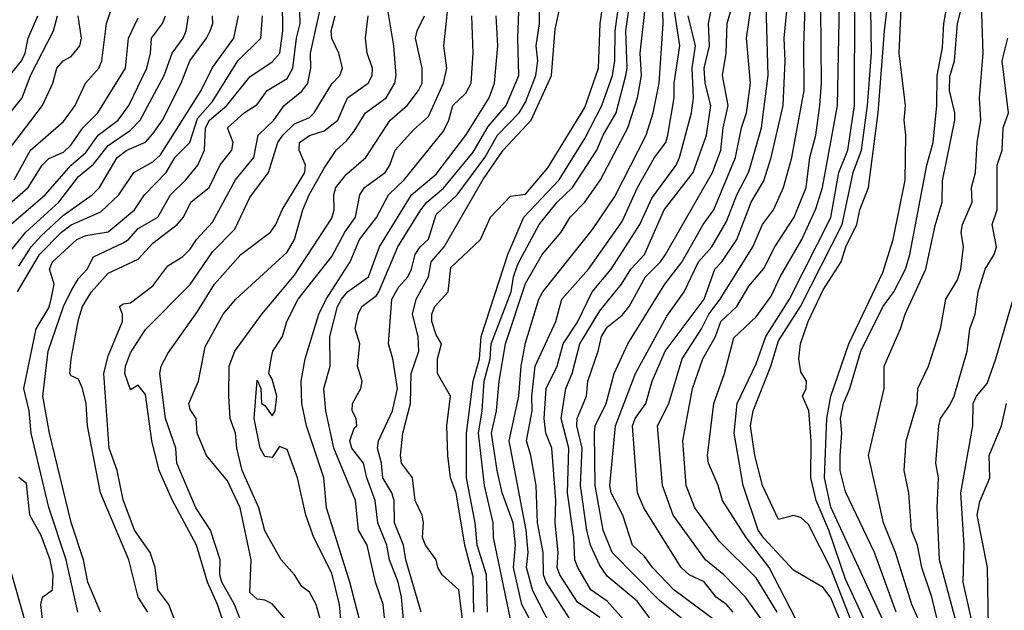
# Model space of a CAD drawing. Header units: metres. Extents: x -51132 to -49532, y -231222 to -229437.
# Tile 130 of 256: x -50619 to -50552, y -230698 to -230659. Entities that reach past the tile are written whole.
import ezdxf

# ---------------------------------------------------------------- set-up
doc = ezdxf.new("R2010")
doc.units = ezdxf.units.M
for name, color, linetype in [('CONTOUR_HALF', 8, 'Continuous'), ('CONTOUR_INDEX', 1, 'Continuous'), ('CONTOUR_INTER', 3, 'Continuous')]:
    doc.layers.add(name, color=color, linetype=linetype)

msp = doc.modelspace()

# ---------------------------------------------------------------- linework, layer by layer
at = {"layer": 'CONTOUR_HALF'}
for points, elevation in [([(-50559.288, -230704.259), (-50563.08, -230696.056), (-50564.216, -230692.759), (-50565.056, -230690.759), (-50565.409, -230689.259), (-50565.393, -230686.759), (-50565.546, -230684.759), (-50565.968, -230683.759), (-50565.727, -230683.259), (-50565.698, -230682.759), (-50566.08, -230682.136), (-50566.226, -230681.259), (-50566.112, -230680.259), (-50565.596, -230678.759), (-50564.58, -230676.634), (-50563.375, -230674.759), (-50563.067, -230673.759), (-50562.327, -230672.259), (-50562.134, -230671.259), (-50561.546, -230669.759), (-50560.906, -230664.759), (-50560.466, -230659.259), (-50559.467, -230650.759)], 70.5), ([(-50607.746, -230699.759), (-50608.518, -230697.759), (-50609.249, -230696.759), (-50609.441, -230695.259), (-50609.771, -230694.259), (-50610.825, -230692.759), (-50611.58, -230690.721), (-50611.985, -230688.759), (-50612.51, -230687.259), (-50612.871, -230682.259), (-50612.58, -230681.063), (-50611.629, -230678.759), (-50611.636, -230678.259), (-50611.824, -230677.759), (-50611.58, -230677.564), (-50611.08, -230677.501), (-50609.58, -230676.364), (-50608.58, -230675.033), (-50607.58, -230674.406), (-50607.08, -230673.91), (-50606.662, -230673.259), (-50605.58, -230672.09), (-50604.031, -230669.259), (-50602.817, -230667.759), (-50602.518, -230666.259), (-50601.457, -230665.259), (-50600.772, -230664.259), (-50599.58, -230663.308), (-50599.176, -230662.759), (-50598.988, -230661.759), (-50599.002, -230660.759), (-50597.466, -230653.759)], 56.5), ([(-50587.117, -230698.259), (-50587.18, -230695.759), (-50587.811, -230693.759), (-50587.956, -230692.259), (-50588.528, -230689.259), (-50588.527, -230686.259), (-50588.083, -230682.759), (-50587.666, -230681.259), (-50587.538, -230679.759), (-50585.758, -230674.259), (-50584.681, -230671.759), (-50582.316, -230669.259), (-50580.58, -230666.47), (-50579.451, -230664.259), (-50578.722, -230662.259), (-50578.572, -230661.259), (-50578.557, -230659.259), (-50577.931, -230654.759)], 62.5), ([(-50588.8, -230698.759), (-50589.054, -230696.759), (-50590.172, -230695.759), (-50590.468, -230695.259), (-50590.58, -230694.746), (-50591.277, -230693.759), (-50591.49, -230693.259), (-50591.413, -230692.259), (-50591.506, -230691.759), (-50591.973, -230690.759), (-50592.151, -230689.259), (-50592.895, -230688.259), (-50592.958, -230687.759), (-50592.806, -230686.259), (-50592.295, -230684.259), (-50592.255, -230682.259), (-50591.73, -230680.759), (-50591.785, -230679.759), (-50592.161, -230678.259), (-50591.921, -230677.259), (-50591.083, -230675.759), (-50590.902, -230674.759), (-50590.039, -230673.759), (-50587.426, -230669.259), (-50586.08, -230667.256), (-50584.189, -230665.259), (-50582.822, -230662.259), (-50582.58, -230659.136), (-50581.958, -230656.259)], 61.5), ([(-50592.772, -230698.759), (-50592.902, -230697.259), (-50593.131, -230696.259), (-50593.709, -230694.759), (-50593.883, -230693.759), (-50594.477, -230692.259), (-50594.664, -230690.759), (-50595.227, -230689.259), (-50595.44, -230688.259), (-50596.22, -230687.259), (-50596.363, -230686.759), (-50596.08, -230685.923), (-50595.888, -230685.759), (-50595.946, -230685.259), (-50596.21, -230684.759), (-50596.182, -230684.259), (-50595.628, -230683.259), (-50595.532, -230682.759), (-50595.851, -230681.759), (-50595.695, -230680.259), (-50596.007, -230679.259), (-50595.807, -230678.259), (-50595.551, -230677.759), (-50594.58, -230677.02), (-50594.409, -230676.759), (-50593.141, -230673.759), (-50591.59, -230671.259), (-50591.186, -230670.759), (-50590.08, -230669.82), (-50588.08, -230667.396), (-50587.08, -230665.67), (-50585.872, -230664.259), (-50585.01, -230662.259), (-50585.084, -230659.759), (-50584.971, -230656.759)], 60.5), ([(-50577.987, -230698.759), (-50579.08, -230697.53), (-50580.194, -230696.759), (-50581.059, -230695.259), (-50581.263, -230694.759), (-50581.325, -230693.259), (-50581.761, -230690.259), (-50581.662, -230687.259), (-50582.175, -230685.259), (-50581.857, -230683.259), (-50581.434, -230682.259), (-50580.919, -230680.259), (-50579.58, -230678.039), (-50578.127, -230676.259), (-50577.499, -230675.259), (-50576.584, -230674.259), (-50575.266, -230671.259), (-50573.312, -230668.759), (-50572.424, -230666.259), (-50572.127, -230664.259), (-50572.503, -230662.759), (-50572.581, -230661.759), (-50572.212, -230660.259), (-50572.276, -230658.759), (-50571.876, -230656.759)], 65.5), ([(-50570.622, -230698.259), (-50571.07, -230697.759), (-50571.775, -230697.259), (-50572.58, -230696.236), (-50573.58, -230695.749), (-50574.115, -230695.259), (-50576.632, -230691.259), (-50577.056, -230690.259), (-50577.389, -230685.759), (-50577.207, -230685.259), (-50576.5, -230684.259), (-50576.061, -230682.759), (-50575.192, -230680.759), (-50572.579, -230677.259), (-50571.861, -230675.259), (-50571.382, -230674.759), (-50570.393, -230673.259), (-50569.417, -230670.759), (-50568.58, -230669.33), (-50568.086, -230667.759), (-50567.28, -230664.259), (-50567.146, -230661.259), (-50567.21, -230659.759), (-50566.916, -230656.759)], 67.5), ([(-50559.698, -230698.259), (-50561.137, -230694.259), (-50563.08, -230690.19), (-50563.438, -230688.759), (-50563.454, -230687.759), (-50563.33, -230686.259), (-50563.435, -230685.259), (-50563.231, -230684.259), (-50562.791, -230683.259), (-50562.055, -230680.759), (-50560.58, -230677.785), (-50559.838, -230676.759), (-50559.072, -230675.259), (-50558.781, -230674.259), (-50557.635, -230668.259), (-50557.206, -230666.759), (-50556.955, -230664.259), (-50556.944, -230662.259), (-50556.58, -230660.365), (-50556.49, -230658.759), (-50556.132, -230656.759)], 71.5), ([(-50556.443, -230700.759), (-50557.304, -230697.259), (-50557.975, -230695.259), (-50558.253, -230693.759), (-50558.651, -230692.759), (-50558.848, -230690.259), (-50559.153, -230688.759), (-50559.014, -230686.759), (-50558.289, -230684.259), (-50558.231, -230683.259), (-50557.515, -230681.759), (-50556.721, -230679.259), (-50556.356, -230677.259), (-50555.58, -230675.953), (-50555.347, -230675.259), (-50555.174, -230673.759), (-50555.315, -230672.759), (-50555.233, -230672.259), (-50554.584, -230670.759), (-50554.629, -230669.759), (-50554.369, -230668.759), (-50554.259, -230666.759), (-50553.995, -230665.259), (-50554.092, -230663.759), (-50553.84, -230660.759), (-50553.98, -230656.759)], 72.5), ([(-50613.106, -230698.259), (-50613.961, -230696.259), (-50614.233, -230694.759), (-50615.08, -230692.235), (-50616.537, -230686.259), (-50616.985, -230683.759), (-50616.616, -230680.759), (-50615.58, -230677.759), (-50615.08, -230676.708), (-50614.58, -230675.881), (-50614, -230675.259), (-50613.58, -230674.413), (-50611.58, -230673.485), (-50611.216, -230673.259), (-50610.58, -230672.517), (-50609.263, -230671.759), (-50608.413, -230670.259), (-50607.369, -230669.259), (-50606.563, -230668.259), (-50606.125, -230667.259), (-50606.046, -230665.759), (-50605.79, -230665.259), (-50604.611, -230664.259), (-50603.08, -230662.348), (-50601.58, -230661.334), (-50601.069, -230660.759), (-50600.854, -230659.259), (-50600.883, -230657.259)], 55.5), ([(-50559.778, -230707.759), (-50564.08, -230697.304), (-50564.58, -230696.615), (-50566.58, -230695.452), (-50568.58, -230693.303), (-50568.944, -230692.759), (-50569.956, -230689.759), (-50570.558, -230686.259), (-50570.357, -230684.259), (-50569.08, -230681.604), (-50568.44, -230679.759), (-50566.84, -230677.259), (-50564.08, -230671.787), (-50563.53, -230668.759), (-50562.928, -230667.259), (-50562.49, -230664.259), (-50562.461, -230657.259)], 69.5), ([(-50583.212, -230700.759), (-50584.808, -230697.759), (-50585.378, -230695.259), (-50585.254, -230693.759), (-50585.392, -230692.259), (-50586.131, -230690.259), (-50586.482, -230688.759), (-50586.848, -230686.259), (-50586.508, -230684.759), (-50586.333, -230682.759), (-50585.918, -230680.259), (-50584.58, -230676.216), (-50583.46, -230674.259), (-50582.181, -230672.759), (-50581.58, -230671.752), (-50580.58, -230670.762), (-50579.541, -230669.259), (-50577.706, -230665.759), (-50577.051, -230663.759), (-50576.788, -230662.259), (-50576.882, -230660.759), (-50576.537, -230657.759)], 63.5), ([(-50581.58, -230698.748), (-50583.177, -230696.259), (-50583.367, -230695.759), (-50583.382, -230694.259), (-50583.76, -230692.259), (-50583.848, -230689.759), (-50584.206, -230687.759), (-50584.516, -230686.759), (-50584.128, -230684.759), (-50584.152, -230683.759), (-50583.93, -230681.759), (-50582.536, -230678.759), (-50582.126, -230677.259), (-50580.352, -230675.259), (-50578.08, -230672.054), (-50577.045, -230669.759), (-50575.901, -230667.759), (-50575.159, -230666.759), (-50575.008, -230666.259), (-50574.583, -230663.759), (-50574.585, -230662.759), (-50574.217, -230660.259), (-50574.59, -230657.759)], 64.5), ([(-50571.58, -230700.724), (-50575.58, -230697.482), (-50578.757, -230694.259), (-50579.358, -230692.759), (-50579.901, -230689.759), (-50579.94, -230686.259), (-50579.89, -230685.759), (-50579.15, -230684.259), (-50578.61, -230682.259), (-50577.706, -230680.259), (-50575.211, -230676.259), (-50574.08, -230674.779), (-50572.647, -230672.259), (-50571.924, -230671.259), (-50570.466, -230667.759), (-50570.082, -230665.759), (-50569.739, -230664.759), (-50569.478, -230662.759), (-50569.743, -230659.759), (-50569.45, -230657.759)], 66.5), ([(-50567.684, -230698.259), (-50569.08, -230695.956), (-50571.58, -230693.507), (-50573.211, -230691.259), (-50573.781, -230689.759), (-50574.007, -230686.759), (-50573.353, -230683.259), (-50572.668, -230681.259), (-50571.808, -230679.759), (-50571.456, -230678.759), (-50570.395, -230677.759), (-50569.58, -230676.38), (-50568.58, -230675.208), (-50567.843, -230673.759), (-50566.54, -230671.759), (-50565.736, -230669.759), (-50565.492, -230667.759), (-50565.079, -230666.259), (-50564.813, -230664.259), (-50564.698, -230662.759), (-50564.751, -230657.759)], 68.5), ([(-50621.398, -230676.759), (-50618.126, -230672.759), (-50615.908, -230670.759), (-50614.58, -230669.041), (-50613.58, -230668.203), (-50612.58, -230666.946), (-50611.08, -230665.914), (-50610.433, -230665.259), (-50608.828, -230662.259), (-50608.293, -230660.759), (-50607.557, -230659.759), (-50607.342, -230659.259), (-50607.191, -230658.259)], 53.5), ([(-50619.58, -230662.712), (-50618.399, -230661.259), (-50618.156, -230660.759), (-50617.952, -230659.759), (-50617.302, -230658.259)], 50.5), ([(-50619.58, -230671.188), (-50617.969, -230669.759), (-50617.025, -230668.259), (-50616.58, -230667.821), (-50615.58, -230667.387), (-50615.08, -230666.911), (-50614.281, -230665.759), (-50613.28, -230664.759), (-50611.421, -230661.759), (-50611.222, -230659.759), (-50610.58, -230658.378)], 52.5), ([(-50619.272, -230667.259), (-50616.997, -230664.259), (-50616.311, -230662.759), (-50616.039, -230661.759), (-50615.611, -230661.259), (-50615.08, -230660.98), (-50614.482, -230660.259), (-50614.378, -230659.759), (-50614.596, -230658.259)], 51.5), ([(-50618.675, -230676.759), (-50617.196, -230674.259), (-50615.717, -230672.759), (-50615.08, -230672.279), (-50613.08, -230671.41), (-50611.862, -230670.259), (-50610.864, -230668.759), (-50609.58, -230668.05), (-50609.08, -230667.568), (-50606.34, -230663.259), (-50605.58, -230661.713), (-50604.148, -230659.759), (-50603.847, -230658.259)], 54.5), ([(-50603.313, -230699.759), (-50604.099, -230697.759), (-50604.958, -230696.259), (-50605.096, -230695.759), (-50605.068, -230694.759), (-50605.719, -230692.759), (-50606.696, -230691.259), (-50607.988, -230688.259), (-50608.053, -230687.259), (-50608.746, -230685.259), (-50609.109, -230682.259), (-50609.035, -230681.759), (-50608.58, -230680.899), (-50606.58, -230678.087), (-50605.46, -230676.259), (-50603.677, -230674.259), (-50601.689, -230672.759), (-50601.339, -230672.259), (-50600.904, -230671.259), (-50599.393, -230668.759), (-50599.342, -230668.259), (-50599.769, -230667.259), (-50599.733, -230666.759), (-50599.08, -230666.271), (-50598.08, -230665.967), (-50597.163, -230665.259), (-50596.515, -230663.759), (-50595.13, -230662.759), (-50594.861, -230662.259), (-50594.851, -230661.759), (-50595.195, -230660.759), (-50595.323, -230659.759), (-50595.123, -230658.259)], 57.5), ([(-50597.929, -230700.259), (-50598.624, -230697.759), (-50599.08, -230696.912), (-50599.58, -230696.545), (-50600.07, -230695.759), (-50600.968, -230694.759), (-50602.08, -230692.813), (-50602.468, -230691.259), (-50603.593, -230688.759), (-50603.943, -230687.259), (-50604.037, -230686.259), (-50604.389, -230685.259), (-50604.494, -230683.759), (-50604.464, -230681.759), (-50604.084, -230680.759), (-50602.277, -230678.259), (-50600.08, -230675.656), (-50597.58, -230671.827), (-50597.413, -230671.259), (-50597.429, -230670.259), (-50597.304, -230669.759), (-50596.58, -230668.88), (-50595.285, -230667.759), (-50593.665, -230665.259), (-50592.523, -230664.259), (-50591.747, -230663.259), (-50591.51, -230662.759), (-50591.517, -230661.759), (-50591.949, -230659.759), (-50591.848, -230659.259), (-50591.356, -230658.259)], 58.5), ([(-50595.724, -230698.759), (-50596.366, -230696.259), (-50597.937, -230691.259), (-50598.121, -230689.259), (-50599.27, -230685.759), (-50599.584, -230684.259), (-50599.629, -230682.759), (-50599.374, -230681.259), (-50598.451, -230678.259), (-50597.964, -230677.259), (-50596.351, -230674.759), (-50595.721, -230673.259), (-50594.58, -230671.771), (-50593.761, -230670.259), (-50592.725, -230669.259), (-50590.08, -230665.981), (-50589.714, -230665.259), (-50589.442, -230664.259), (-50588.58, -230663.436), (-50588.229, -230662.759), (-50588.091, -230660.759), (-50588.167, -230658.259)], 59.5), ([(-50552.199, -230708.259), (-50553.176, -230706.259), (-50553.34, -230703.759), (-50553.959, -230701.259), (-50554.588, -230699.759), (-50554.638, -230698.759), (-50555.183, -230696.259), (-50555.123, -230693.759), (-50555.346, -230690.259), (-50554.544, -230685.759), (-50554.522, -230684.259), (-50554.292, -230683.759), (-50553.58, -230682.922), (-50553.003, -230681.259), (-50551.828, -230677.259)], 73.5), ([(-50616.986, -230698.759), (-50617.105, -230697.759), (-50616.991, -230697.259), (-50616.327, -230696.759), (-50616.287, -230695.759), (-50616.484, -230694.759), (-50617.08, -230693.12), (-50617.857, -230691.759), (-50618.08, -230689.619), (-50618.58, -230689.225)], 54.5)]:
    msp.add_lwpolyline(points, dxfattribs=dict(at, elevation=elevation))
at = {"layer": 'CONTOUR_INDEX'}
for points, elevation in [([(-50561.58, -230701.709), (-50564.08, -230695.329), (-50565.58, -230692.389), (-50566.08, -230691.901), (-50566.58, -230691.766), (-50567.58, -230692.04), (-50568.671, -230689.759), (-50569.184, -230687.759), (-50569.462, -230685.759), (-50569.292, -230684.759), (-50568.092, -230681.759), (-50567.58, -230680.067), (-50566.12, -230677.759), (-50563.316, -230672.259), (-50562.577, -230668.759), (-50562.009, -230667.259), (-50561.61, -230664.259), (-50561.349, -230660.759), (-50561.396, -230657.759)], 70), ([(-50614.634, -230698.259), (-50615.407, -230694.759), (-50616.58, -230691.247), (-50617.767, -230686.259), (-50617.895, -230684.759), (-50618.239, -230683.259), (-50617.414, -230679.259), (-50616.58, -230677.836), (-50616.412, -230677.259), (-50616.202, -230676.259), (-50616.532, -230675.259), (-50616.322, -230674.759), (-50614.686, -230673.259), (-50614.08, -230672.998), (-50612.58, -230672.735), (-50610.821, -230671.259), (-50610.147, -230670.259), (-50608.698, -230668.759), (-50608.08, -230667.725), (-50607.107, -230666.759), (-50606.58, -230665.132), (-50605.58, -230663.998), (-50603.889, -230661.259), (-50602.33, -230659.759), (-50602.219, -230658.259)], 55), ([(-50593.977, -230699.259), (-50594.122, -230697.759), (-50594.643, -230696.259), (-50595.205, -230693.759), (-50595.793, -230692.759), (-50595.978, -230690.759), (-50597.432, -230687.259), (-50597.981, -230684.759), (-50598.1, -230683.259), (-50597.696, -230681.759), (-50597.716, -230679.759), (-50597.184, -230677.759), (-50596.924, -230677.259), (-50596.519, -230676.759), (-50595.122, -230675.759), (-50594.38, -230673.759), (-50592.217, -230670.259), (-50590.58, -230668.863), (-50588.576, -230666.259), (-50587.015, -230663.759), (-50586.657, -230662.759), (-50586.436, -230660.259), (-50586.535, -230658.259)], 60), ([(-50579.58, -230698.621), (-50581.08, -230697.591), (-50582.27, -230695.759), (-50582.441, -230695.259), (-50582.368, -230694.259), (-50582.57, -230692.259), (-50582.529, -230690.759), (-50582.81, -230687.259), (-50583.199, -230686.259), (-50583.327, -230685.259), (-50583.174, -230683.259), (-50582.451, -230681.759), (-50582.047, -230680.259), (-50581.08, -230678.805), (-50580.103, -230676.759), (-50578.832, -230675.259), (-50576.891, -230672.259), (-50576.08, -230670.486), (-50574.467, -230668.259), (-50574.235, -230667.759), (-50573.434, -230664.759), (-50573.303, -230663.759), (-50573.38, -230661.759), (-50573.152, -230660.259), (-50573.65, -230658.259)], 65)]:
    msp.add_lwpolyline(points, dxfattribs=dict(at, elevation=elevation))
at = {"layer": 'CONTOUR_INTER'}
for points, elevation in [([(-50585.468, -230699.259), (-50586.729, -230693.259), (-50586.737, -230692.259), (-50587.332, -230689.759), (-50587.738, -230686.259), (-50587.485, -230684.759), (-50587.336, -230682.759), (-50586.955, -230681.259), (-50586.885, -230680.259), (-50585.54, -230676.759), (-50585.386, -230675.759), (-50585.08, -230674.905), (-50583.649, -230672.259), (-50582.451, -230670.759), (-50581.408, -230669.759), (-50579.778, -230667.259), (-50579.366, -230666.259), (-50578.477, -230664.759), (-50577.831, -230662.259), (-50577.748, -230661.759), (-50577.828, -230659.259), (-50577.126, -230654.259)], 63), ([(-50567.58, -230700.35), (-50569.812, -230697.259), (-50571.268, -230695.759), (-50572.482, -230694.759), (-50574.668, -230691.759), (-50575.376, -230689.759), (-50575.716, -230685.759), (-50574.957, -230684.259), (-50574.06, -230681.259), (-50572.765, -230679.259), (-50572.265, -230678.259), (-50571.496, -230677.259), (-50569.306, -230673.759), (-50568.666, -230672.259), (-50567.925, -230671.259), (-50567.244, -230669.759), (-50566.686, -230667.759), (-50565.875, -230663.259), (-50565.895, -230660.259), (-50565.69, -230654.259)], 68), ([(-50588.033, -230698.259), (-50588.08, -230695.894), (-50588.64, -230693.759), (-50589.221, -230690.259), (-50589.598, -230689.259), (-50589.792, -230687.759), (-50589.847, -230685.759), (-50589.616, -230683.759), (-50590.476, -230682.259), (-50590.478, -230681.259), (-50590.213, -230680.259), (-50590.58, -230679.653), (-50590.865, -230678.759), (-50590.859, -230678.259), (-50590.665, -230677.759), (-50589.771, -230676.759), (-50589.58, -230675.129), (-50587.596, -230673.259), (-50586.932, -230671.759), (-50585.58, -230670.359), (-50584.58, -230670.22), (-50583.08, -230668.451), (-50580.58, -230664.395), (-50579.672, -230661.759), (-50579.566, -230658.759), (-50579.049, -230655.259)], 62), ([(-50596.879, -230699.759), (-50597.053, -230697.759), (-50597.58, -230695.642), (-50598.789, -230693.259), (-50599.322, -230691.759), (-50599.88, -230689.259), (-50600.58, -230687.355), (-50601.08, -230687.153), (-50601.58, -230687.894), (-50602.08, -230687.823), (-50602.391, -230687.259), (-50602.785, -230685.259), (-50602.58, -230682.701), (-50602.348, -230683.259), (-50602.302, -230684.259), (-50602.08, -230684.393), (-50601.58, -230685.093), (-50601.384, -230684.759), (-50601.262, -230683.759), (-50601.58, -230682.624), (-50601.802, -230682.259), (-50601.648, -230681.259), (-50601.527, -230680.759), (-50600.886, -230679.759), (-50600.59, -230678.759), (-50599.822, -230677.259), (-50597.58, -230674.396), (-50596.691, -230672.759), (-50595.986, -230671.759), (-50595.699, -230670.259), (-50595.38, -230669.759), (-50594.002, -230668.759), (-50593.681, -230668.259), (-50593.32, -230667.259), (-50592.08, -230665.9), (-50591.08, -230665.01), (-50590.067, -230662.759), (-50589.863, -230661.759), (-50590.058, -230660.259), (-50589.625, -230656.259)], 59), ([(-50582.816, -230699.259), (-50584.08, -230696.837), (-50584.513, -230695.259), (-50584.383, -230694.259), (-50584.52, -230692.759), (-50585.667, -230686.759), (-50585.02, -230683.759), (-50584.859, -230681.759), (-50584.58, -230680.191), (-50583.669, -230677.259), (-50583.398, -230676.759), (-50580.08, -230672.578), (-50578.58, -230670.364), (-50576.479, -230666.259), (-50576.001, -230664.759), (-50575.601, -230662.759), (-50575.336, -230658.759), (-50575.418, -230655.759)], 64), ([(-50566.08, -230699.377), (-50568.209, -230695.259), (-50569.767, -230693.259), (-50571.349, -230690.759), (-50571.628, -230689.759), (-50572.28, -230688.259), (-50572.353, -230687.759), (-50571.923, -230684.259), (-50571.211, -230682.259), (-50570.58, -230679.853), (-50569.08, -230678.442), (-50568.08, -230677.069), (-50567.486, -230675.759), (-50566.024, -230673.259), (-50565.08, -230671.196), (-50564.642, -230669.759), (-50563.633, -230664.259), (-50563.48, -230656.259)], 69), ([(-50557.963, -230699.259), (-50558.641, -230697.759), (-50559.723, -230694.259), (-50560.539, -230692.259), (-50561.542, -230687.759), (-50560.501, -230683.259), (-50560.494, -230681.759), (-50559.387, -230679.259), (-50559.088, -230678.259), (-50557.687, -230675.259), (-50557.08, -230672.327), (-50556.592, -230670.759), (-50556.58, -230669.319), (-50555.761, -230665.259), (-50555.753, -230664.759), (-50556.1, -230663.259), (-50556.08, -230662.327), (-50555.781, -230661.259), (-50555.577, -230658.759), (-50554.821, -230655.759)], 72), ([(-50600.693, -230698.759), (-50601.58, -230697.693), (-50602.08, -230697.452), (-50602.58, -230697.397), (-50603.08, -230696.934), (-50602.992, -230694.759), (-50603.732, -230691.259), (-50604.58, -230689.45), (-50605.978, -230687.759), (-50606.617, -230686.259), (-50606.67, -230685.259), (-50607.08, -230684.665), (-50607.183, -230684.259), (-50606.524, -230682.759), (-50606.08, -230680.454), (-50604.876, -230678.259), (-50604.026, -230677.259), (-50600.58, -230674.105), (-50600.076, -230673.259), (-50599.517, -230671.259), (-50599.104, -230670.259), (-50598.08, -230668.476), (-50597.271, -230667.259), (-50596.58, -230666.644), (-50596.08, -230665.997), (-50595.303, -230664.759), (-50593.921, -230663.759), (-50593.354, -230662.759), (-50593.247, -230662.259), (-50593.4, -230660.259), (-50593.991, -230656.759)], 58), ([(-50571.58, -230699.026), (-50574.613, -230696.759), (-50576.041, -230695.259), (-50576.58, -230694.517), (-50577.4, -230693.759), (-50578.036, -230691.759), (-50578.817, -230690.259), (-50578.907, -230689.759), (-50578.526, -230685.759), (-50577.188, -230682.259), (-50575.08, -230678.406), (-50573.91, -230676.759), (-50572.957, -230674.759), (-50572.069, -230673.759), (-50571.08, -230672.042), (-50570.375, -230670.259), (-50569.58, -230668.713), (-50568.727, -230665.759), (-50568.292, -230662.259), (-50568.44, -230656.759)], 67), ([(-50609.915, -230698.259), (-50610.564, -230697.259), (-50611.201, -230694.759), (-50613.1, -230690.259), (-50613.965, -230685.759), (-50614.07, -230684.259), (-50614.313, -230683.259), (-50614.58, -230682.634), (-50615.08, -230682.402), (-50615.151, -230682.259), (-50615.08, -230681.267), (-50614.58, -230678.619), (-50614.316, -230677.759), (-50613.702, -230676.759), (-50612.58, -230675.506), (-50610.58, -230674.566), (-50609.58, -230673.504), (-50607.956, -230672.259), (-50607.528, -230671.759), (-50607.032, -230670.759), (-50605.811, -230669.759), (-50605.08, -230668.251), (-50604.297, -230667.259), (-50604.192, -230666.759), (-50604.587, -230665.759), (-50603.463, -230664.759), (-50602.58, -230664.191), (-50601.912, -230663.259), (-50600.58, -230662.444), (-50600.199, -230661.759), (-50599.95, -230659.759), (-50599.697, -230658.759), (-50599.742, -230657.259)], 56), ([(-50591.58, -230698.26), (-50592.598, -230694.759), (-50592.773, -230693.759), (-50593.373, -230692.259), (-50593.383, -230690.759), (-50593.537, -230690.259), (-50594.139, -230689.259), (-50594.238, -230688.259), (-50594.512, -230687.259), (-50594.443, -230686.759), (-50593.497, -230684.759), (-50593.173, -230683.259), (-50593.467, -230681.259), (-50593.771, -230680.259), (-50593.553, -230677.259), (-50593.08, -230676.444), (-50592.482, -230675.759), (-50592.22, -230675.259), (-50591.98, -230674.259), (-50591.645, -230673.759), (-50591.08, -230673.243), (-50590.58, -230671.574), (-50589.159, -230670.259), (-50587.292, -230667.759), (-50586.451, -230666.259), (-50585.002, -230664.759), (-50584.58, -230664.042), (-50583.885, -230662.259), (-50583.744, -230661.259), (-50583.866, -230660.259), (-50583.63, -230658.759), (-50583.613, -230657.259)], 61), ([(-50575.58, -230699.548), (-50577.08, -230697.533), (-50579.08, -230695.839), (-50579.58, -230695.14), (-50580.198, -230693.759), (-50580.444, -230692.759), (-50580.879, -230689.759), (-50580.758, -230687.259), (-50581.137, -230685.759), (-50581.114, -230685.259), (-50580.476, -230683.759), (-50580.387, -230682.759), (-50579.694, -230680.759), (-50579.48, -230679.759), (-50579.08, -230679.148), (-50578.08, -230678.342), (-50577.61, -230677.759), (-50576.517, -230675.759), (-50575.519, -230674.759), (-50575.183, -230674.259), (-50572.008, -230668.759), (-50571.449, -230667.259), (-50571.298, -230665.759), (-50570.957, -230664.259), (-50571.358, -230662.259), (-50571.09, -230660.759), (-50571.028, -230658.759), (-50570.601, -230657.259)], 66), ([(-50618.898, -230669.259), (-50617.793, -230667.259), (-50615.58, -230665.329), (-50614.81, -230664.259), (-50614.118, -230662.759), (-50613.223, -230661.759), (-50613.016, -230661.259), (-50612.692, -230658.759), (-50612.372, -230657.759)], 52), ([(-50559.08, -230702.014), (-50564.08, -230691.218), (-50564.495, -230689.259), (-50564.35, -230685.259), (-50564.071, -230683.759), (-50562.862, -230680.259), (-50560.58, -230675.462), (-50559.887, -230673.259), (-50559.08, -230669.272), (-50559.049, -230666.259), (-50559.155, -230665.259), (-50559.064, -230664.259), (-50559.487, -230660.759), (-50559.344, -230657.759)], 71), ([(-50619.58, -230672.631), (-50616.822, -230670.259), (-50615.079, -230668.259), (-50614.08, -230667.411), (-50613.256, -230666.259), (-50611.917, -230665.259), (-50611.203, -230664.259), (-50610.001, -230661.759), (-50609.747, -230660.759), (-50609.677, -230659.759), (-50608.951, -230658.759), (-50608.742, -230658.259)], 53), ([(-50619.08, -230664.653), (-50618.356, -230663.759), (-50617.796, -230662.259), (-50616.256, -230659.259), (-50615.98, -230658.259)], 51), ([(-50618.58, -230675.038), (-50617.749, -230673.759), (-50617.08, -230673.017), (-50615.58, -230671.626), (-50613.652, -230670.259), (-50613.16, -230669.759), (-50611.991, -230667.759), (-50611.337, -230667.259), (-50610.08, -230666.719), (-50609.58, -230666.172), (-50608.941, -230665.259), (-50607.687, -230662.759), (-50607.099, -230661.259), (-50605.977, -230659.759), (-50605.739, -230659.259), (-50605.57, -230658.759), (-50605.589, -230658.259)], 54), ([(-50604.424, -230700.259), (-50605.24, -230697.759), (-50605.919, -230696.259), (-50606.666, -230693.759), (-50608.266, -230690.759), (-50609.159, -230688.759), (-50609.66, -230686.759), (-50610.08, -230683.668), (-50610.58, -230683.041), (-50611.08, -230683.335), (-50611.478, -230682.259), (-50611.428, -230681.759), (-50611.08, -230680.858), (-50610.08, -230679.289), (-50607.08, -230676.277), (-50605.58, -230674.093), (-50604.08, -230672.57), (-50603.08, -230670.433), (-50601.835, -230668.759), (-50601.196, -230666.759), (-50600.855, -230666.259), (-50600.08, -230665.497), (-50599.08, -230665.069), (-50598.757, -230664.759), (-50597.58, -230662.809), (-50597.043, -230662.259), (-50596.859, -230661.759), (-50597.114, -230660.759), (-50597.58, -230659.76), (-50597.615, -230659.259), (-50597.347, -230658.259)], 57), ([(-50555.705, -230698.759), (-50556.78, -230694.759), (-50556.928, -230691.259), (-50556.851, -230689.259), (-50557.025, -230688.259), (-50556.822, -230685.759), (-50556.715, -230685.259), (-50556.08, -230684.383), (-50555.793, -230683.759), (-50554.919, -230680.759), (-50554.753, -230679.259), (-50554.396, -230678.259), (-50554.184, -230676.759), (-50553.725, -230675.259), (-50553.101, -230674.259), (-50552.962, -230673.759), (-50553.251, -230672.259), (-50552.9, -230671.259), (-50552.903, -230668.259), (-50552.568, -230667.259), (-50552.502, -230665.759), (-50552.138, -230664.759), (-50552.571, -230661.259), (-50552.182, -230659.759)], 73), ([(-50549.413, -230714.759), (-50552.462, -230703.259), (-50552.902, -230700.759), (-50553.489, -230699.259), (-50553.547, -230695.259), (-50554.249, -230691.759), (-50554.08, -230690.843), (-50553.4, -230689.259), (-50553.443, -230687.759), (-50552.618, -230685.759), (-50552.278, -230684.259)], 74), ([(-50618.046, -230699.259), (-50621.336, -230687.759)], 54)]:
    msp.add_lwpolyline(points, dxfattribs=dict(at, elevation=elevation))

doc.saveas('drawing.dxf')
